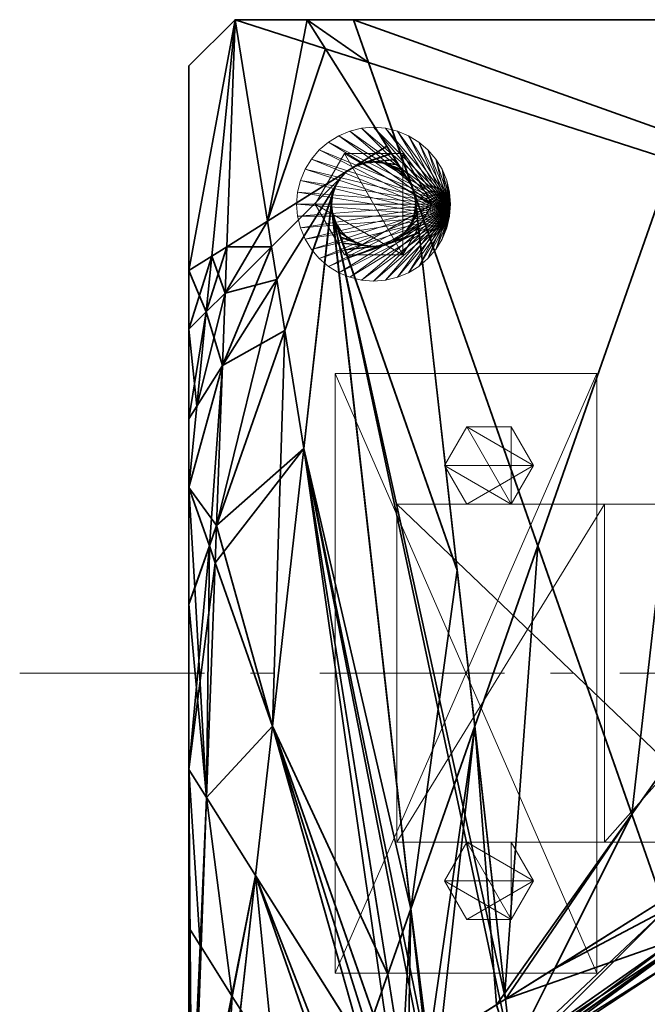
# Model space of a CAD drawing. Header units: millimetres. Extents: x -142 to 149, y -149 to 106.
# Tile 8 of 28: x -142 to -60, y -43 to 85. Entities that reach past the tile are written whole.
import ezdxf

# ---------------------------------------------------------------- set-up
doc = ezdxf.new("R2010")
doc.units = ezdxf.units.MM
doc.linetypes.add('Center', pattern=[39, 24, -6, 3, -6])
for name, color, linetype, lineweight, true_color in [('M-BASE', 7, 'Continuous', 35, 0xbdc8d0), ('M-CENTER', 7, 'Center', 13, 0x9a8164), ('M-DETAIL', 7, 'Continuous', 13, 0x6c8298), ('M-HARDWARE', 7, 'Continuous', 18, 0xd1b579), ('M-STRUCTURE', 7, 'Continuous', 20, 0x509bab)]:
    doc.layers.add(name, color=color, linetype=linetype, lineweight=lineweight, true_color=true_color)

msp = doc.modelspace()

# ---------------------------------------------------------------- linework, layer by layer
at = {"layer": 'M-BASE'}
for points in [[(-114, 85), (-117.032, 54.239), (-120, 52.375)], [(-120, 52.375), (-120, 79), (-114, 85)], [(-120, 52.375, 12), (-117.032, 54.239, 12), (-114, 85, 12)], [(-114, 85, 12), (-120, 79, 12), (-120, 52.375, 12)], [(-114, 85, 12), (-114, 85), (-120, 79)], [(-120, 79), (-120, 79, 12), (-114, 85, 12)], [(-117.032, 54.239), (-114, 85), (-115.081, 55.466)], [(-117.032, 54.239, 12), (-115.081, 55.466, 12), (-114, 85, 12)], [(-115.081, 55.466), (-114, 85), (-109.806, 58.78)], [(-109.806, 58.78, 12), (-114, 85, 12), (-115.081, 55.466, 12)], [(-104.625, 85), (-114, 85), (-104.625, 85, 0.493)], [(-104.625, 85, 0.493), (-114, 85), (-104.625, 85, 0.902)], [(-104.625, 85, 12), (-104.625, 85, 0.902), (-114, 85)], [(-114, 85), (-114, 85, 12), (-104.625, 85, 12)], [(-109.806, 58.78), (-114, 85), (-104.625, 85)], [(-102.252, 81.222, 12), (-114, 85, 12), (-109.806, 58.78, 12)], [(-102.252, 81.222, 12), (-104.625, 85, 12), (-114, 85, 12)], [(-104.625, 85), (-94.28, 68.535), (-109.806, 58.78)], [(-98.608, 85, 0.81), (-98.608, 85), (-104.625, 85)], [(-104.625, 85), (-104.625, 85, 0.493), (-98.608, 85, 0.81)], [(-98.608, 85, 1.481), (-98.608, 85, 0.81), (-104.625, 85, 0.493)], [(-104.625, 85, 0.493), (-104.625, 85, 0.902), (-98.608, 85, 1.481)], [(-98.608, 85, 12), (-98.608, 85, 1.481), (-104.625, 85, 0.902)], [(-104.625, 85, 0.902), (-104.625, 85, 12), (-98.608, 85, 12)], [(-91.045, 63.386), (-104.625, 85), (-98.608, 85)], [(-104.625, 85, 12), (-102.252, 81.222, 12), (-96.656, 79.423, 12)], [(-96.656, 79.423, 12), (-98.608, 85, 12), (-104.625, 85, 12)], [(-50.703, 85, 3.331), (-50.703, 85), (-98.608, 85)], [(-98.608, 85), (-98.608, 85, 0.81), (-50.703, 85, 3.331)], [(-50.703, 85, 6.09), (-50.703, 85, 3.331), (-98.608, 85, 0.81)], [(-98.608, 85, 0.81), (-98.608, 85, 1.481), (-50.703, 85, 6.09)], [(-50.703, 85, 6.09), (-98.608, 85, 1.481), (-98.608, 85, 12)], [(-98.608, 85, 12), (-50.703, 85, 12), (-50.703, 85, 6.09)], [(-74.655, 16.548), (-98.608, 85), (-50.703, 85)], [(-98.608, 85, 12), (-96.656, 79.423, 12), (42.294, 34.745, 12)], [(42.294, 34.745, 12), (10.717, 85, 12), (-98.608, 85, 12)], [(-62.449, -18.337), (-74.655, 16.548), (-50.703, 85)], [(-50.703, 85), (10.717, 85), (-62.449, -18.337)], [(-58.499, -29.623), (-62.449, -18.337), (10.717, 85)], [(-109.806, 58.78, 12), (-94.28, 68.535, 12), (-102.252, 81.222, 12)], [(-91.045, 63.386, 12), (-96.656, 79.423, 12), (-102.252, 81.222, 12)], [(42.294, 34.745, 12), (-96.656, 79.423, 12), (-58.499, -29.623, 12)], [(-120, 58.204, 10.421), (-120, 79, 12), (-120, 58.204, 7.451)], [(-120, 58.204, 7.451), (-120, 79, 12), (-120, 58.204, 2.627)], [(-120, 58.204, 2.627), (-120, 79, 12), (-120, 79)], [(-120, 79), (-120, 58.204), (-120, 58.204, 2.627)], [(-120, 58.204, 12), (-120, 79, 12), (-120, 58.204, 10.421)], [(-98.386, 65.955), (-94.28, 68.535), (-93.691, 67.598)], [(-93.691, 67.598, 12), (-94.28, 68.535, 12), (-98.386, 65.955, 12)], [(-97.224, 66.362), (-93.691, 67.598), (-93.199, 66.816)], [(-93.199, 66.816, 12), (-93.691, 67.598, 12), (-97.224, 66.362, 12)], [(-96, 66.5), (-93.199, 66.816), (-92.773, 66.136)], [(-92.773, 66.136, 12), (-93.199, 66.816, 12), (-96, 66.5, 12)], [(-99.429, 65.3), (-99.299, 65.382), (-98.517, 65.873, 12)], [(-98.517, 65.873, 12), (-99.429, 65.3, 12), (-99.429, 65.3)], [(-98.386, 65.955, 12), (-98.517, 65.873, 12), (-99.299, 65.382)], [(-99.299, 65.382), (-98.386, 65.955), (-98.386, 65.955, 12)], [(-98.386, 65.955), (-98.241, 66.006), (-97.369, 66.311, 12)], [(-97.369, 66.311, 12), (-98.386, 65.955, 12), (-98.386, 65.955)], [(-97.224, 66.362, 12), (-97.369, 66.311, 12), (-98.241, 66.006)], [(-98.241, 66.006), (-97.224, 66.362), (-97.224, 66.362, 12)], [(-97.224, 66.362), (-97.071, 66.379), (-96.153, 66.483, 12)], [(-96.153, 66.483, 12), (-97.224, 66.362, 12), (-97.224, 66.362)], [(-96, 66.5, 12), (-96.153, 66.483, 12), (-97.071, 66.379)], [(-97.071, 66.379), (-96, 66.5), (-96, 66.5, 12)], [(-96, 66.5), (-95.847, 66.483), (-94.929, 66.379, 12)], [(-94.929, 66.379, 12), (-96, 66.5, 12), (-96, 66.5)], [(-94.776, 66.362, 12), (-94.929, 66.379, 12), (-95.847, 66.483)], [(-95.847, 66.483), (-94.776, 66.362), (-94.776, 66.362, 12)], [(-94.776, 66.362), (-92.773, 66.136), (-92.39, 65.527)], [(-92.39, 65.527, 12), (-92.773, 66.136, 12), (-94.776, 66.362, 12)], [(-94.776, 66.362), (-94.631, 66.311), (-93.759, 66.006, 12)], [(-93.759, 66.006, 12), (-94.776, 66.362, 12), (-94.776, 66.362)], [(-93.614, 65.955, 12), (-93.759, 66.006, 12), (-94.631, 66.311)], [(-94.631, 66.311), (-93.614, 65.955), (-93.614, 65.955, 12)], [(-93.614, 65.955), (-92.39, 65.527), (-92.036, 64.964)], [(-92.036, 64.964, 12), (-92.39, 65.527, 12), (-93.614, 65.955, 12)], [(-93.614, 65.955), (-93.483, 65.873), (-92.701, 65.382, 12)], [(-92.701, 65.382, 12), (-93.614, 65.955, 12), (-93.614, 65.955)], [(-92.571, 65.3, 12), (-92.701, 65.382, 12), (-93.483, 65.873)], [(-93.483, 65.873), (-92.571, 65.3), (-92.571, 65.3, 12)], [(-99.429, 65.3), (-109.275, 55.455), (-109.806, 58.78)], [(-99.429, 65.3, 12), (-109.806, 58.78, 12), (-109.275, 55.455, 12)], [(-100.3, 64.429), (-108.598, 51.223), (-109.275, 55.455)], [(-100.3, 64.429, 12), (-109.275, 55.455, 12), (-108.598, 51.223, 12)], [(-100.955, 63.386), (-100.873, 63.517), (-100.382, 64.299, 12)], [(-100.382, 64.299, 12), (-100.955, 63.386, 12), (-100.955, 63.386)], [(-100.3, 64.429, 12), (-100.382, 64.299, 12), (-100.873, 63.517)], [(-100.873, 63.517), (-100.3, 64.429), (-100.3, 64.429, 12)], [(-100.3, 64.429), (-100.191, 64.538), (-99.538, 65.191, 12)], [(-99.538, 65.191, 12), (-100.3, 64.429, 12), (-100.3, 64.429)], [(-99.429, 65.3, 12), (-99.538, 65.191, 12), (-100.191, 64.538)], [(-100.191, 64.538), (-99.429, 65.3), (-99.429, 65.3, 12)], [(-92.571, 65.3), (-92.036, 64.964), (-91.7, 64.429)], [(-91.7, 64.429, 12), (-92.036, 64.964, 12), (-92.571, 65.3, 12)], [(-92.571, 65.3), (-92.462, 65.191), (-91.809, 64.538, 12)], [(-91.809, 64.538, 12), (-92.571, 65.3, 12), (-92.571, 65.3)], [(-91.7, 64.429, 12), (-91.809, 64.538, 12), (-92.462, 65.191)], [(-92.462, 65.191), (-91.7, 64.429), (-91.7, 64.429, 12)], [(-91.7, 64.429), (-91.618, 64.299), (-91.127, 63.517, 12)], [(-91.127, 63.517, 12), (-91.7, 64.429, 12), (-91.7, 64.429)], [(-91.045, 63.386, 12), (-91.127, 63.517, 12), (-91.618, 64.299)], [(-91.618, 64.299), (-91.045, 63.386), (-91.045, 63.386, 12)], [(-100.955, 63.386), (-107.535, 44.581), (-108.598, 51.223)], [(-100.955, 63.386, 12), (-108.598, 51.223, 12), (-107.535, 44.581, 12)], [(-101.362, 62.224), (-101.311, 62.369), (-101.006, 63.241, 12)], [(-101.006, 63.241, 12), (-101.362, 62.224, 12), (-101.362, 62.224)], [(-100.955, 63.386, 12), (-101.006, 63.241, 12), (-101.311, 62.369)], [(-101.311, 62.369), (-100.955, 63.386), (-100.955, 63.386, 12)], [(-91.045, 63.386), (-90.994, 63.241), (-90.689, 62.369, 12)], [(-90.689, 62.369, 12), (-91.045, 63.386, 12), (-91.045, 63.386)], [(-90.638, 62.224, 12), (-90.689, 62.369, 12), (-90.994, 63.241)], [(-90.994, 63.241), (-90.638, 62.224), (-90.638, 62.224, 12)], [(-101.362, 62.224), (-105.08, 29.228), (-107.535, 44.581)], [(-101.362, 62.224, 12), (-107.535, 44.581, 12), (-105.08, 29.228, 12)], [(-101.5, 61), (-101.483, 61.153), (-101.379, 62.071, 12)], [(-101.379, 62.071, 12), (-101.5, 61, 12), (-101.5, 61)], [(-101.362, 62.224, 12), (-101.379, 62.071, 12), (-101.483, 61.153)], [(-101.483, 61.153), (-101.362, 62.224), (-101.362, 62.224, 12)], [(-90.638, 62.224), (-74.655, 16.548), (-82.852, -6.877)], [(-58.499, -29.623, 12), (-90.638, 62.224, 12), (-78.849, -42.41, 12)], [(-90.638, 62.224), (-90.621, 62.071), (-90.517, 61.153, 12)], [(-90.517, 61.153, 12), (-90.638, 62.224, 12), (-90.638, 62.224)], [(-90.5, 61, 12), (-90.517, 61.153, 12), (-90.621, 62.071)], [(-90.621, 62.071), (-90.5, 61), (-90.5, 61, 12)], [(-105.08, 29.228), (-101.5, 61), (-91.173, -30.657)], [(-89.121, -48.865, 12), (-101.5, 61, 12), (-105.08, 29.228, 12)], [(-101.5, 61, 12), (-101.483, 60.847, 12), (-101.379, 59.929)], [(-101.379, 59.929), (-101.5, 61), (-101.5, 61, 12)], [(-101.362, 59.776), (-101.379, 59.929), (-101.483, 60.847, 12)], [(-101.483, 60.847, 12), (-101.362, 59.776, 12), (-101.362, 59.776)], [(-91.045, 58.614), (-90.429, 60.372), (-90.355, 59.712)], [(-91.045, 58.614, 12), (-90.355, 59.712, 12), (-90.429, 60.372, 12)], [(-90.638, 59.776), (-90.5, 61), (-90.429, 60.372)], [(-90.638, 59.776, 12), (-90.429, 60.372, 12), (-90.5, 61, 12)], [(-90.638, 59.776, 12), (-90.621, 59.929, 12), (-90.517, 60.847)], [(-90.517, 60.847), (-90.638, 59.776), (-90.638, 59.776, 12)], [(-90.5, 61), (-90.517, 60.847), (-90.621, 59.929, 12)], [(-90.621, 59.929, 12), (-90.5, 61, 12), (-90.5, 61)], [(-91.173, -30.657), (-101.362, 59.776), (-85.138, 13.41)], [(-101.362, 59.776, 12), (-79.485, -42.81, 12), (-78.849, -42.41, 12)], [(-78.849, -42.41, 12), (-85.138, 13.41, 12), (-101.362, 59.776, 12)], [(-79.485, -42.81, 12), (-101.362, 59.776, 12), (-89.121, -48.865, 12)], [(-101.362, 59.776, 12), (-101.311, 59.631, 12), (-101.006, 58.759)], [(-101.006, 58.759), (-101.362, 59.776), (-101.362, 59.776, 12)], [(-100.955, 58.614), (-101.006, 58.759), (-101.311, 59.631, 12)], [(-101.311, 59.631, 12), (-100.955, 58.614, 12), (-100.955, 58.614)], [(-92.571, 56.7), (-90.274, 58.996), (-90.184, 58.199)], [(-92.571, 56.7, 12), (-90.184, 58.199, 12), (-90.274, 58.996, 12)], [(-91.7, 57.571), (-90.355, 59.712), (-90.274, 58.996)], [(-91.7, 57.571, 12), (-90.274, 58.996, 12), (-90.355, 59.712, 12)], [(-91.045, 58.614, 12), (-90.994, 58.759, 12), (-90.689, 59.631)], [(-90.689, 59.631), (-91.045, 58.614), (-91.045, 58.614, 12)], [(-90.638, 59.776), (-90.689, 59.631), (-90.994, 58.759, 12)], [(-90.994, 58.759, 12), (-90.638, 59.776, 12), (-90.638, 59.776)], [(-120, 58.204, 7.451), (-120, 52.375, 6.176), (-120, 52.375, 9.978)], [(-120, 52.375, 9.978), (-120, 58.204, 10.421), (-120, 58.204, 7.451)], [(-120, 58.204, 2.627), (-120, 52.375), (-120, 52.375, 6.176)], [(-120, 52.375, 6.176), (-120, 58.204, 7.451), (-120, 58.204, 2.627)], [(-120, 58.204), (-120, 52.375), (-120, 58.204, 2.627)], [(-120, 58.204, 10.421), (-120, 52.375, 9.978), (-120, 52.375, 12)], [(-120, 52.375, 12), (-120, 58.204, 12), (-120, 58.204, 10.421)], [(-115.301, 49.428, 12), (-109.275, 55.455, 12), (-109.806, 58.78, 12)], [(-109.806, 58.78, 12), (-115.081, 55.466, 12), (-115.301, 49.428, 12)], [(-115.081, 55.466), (-109.806, 58.78), (-109.275, 55.455)], [(-100.3, 57.571), (-100.747, 58.017), (-100.955, 58.614)], [(-100.955, 58.614, 12), (-100.747, 58.017, 12), (-100.3, 57.571, 12)], [(-100.955, 58.614, 12), (-100.873, 58.483, 12), (-100.382, 57.701)], [(-100.382, 57.701), (-100.955, 58.614), (-100.955, 58.614, 12)], [(-100.3, 57.571), (-100.382, 57.701), (-100.873, 58.483, 12)], [(-100.873, 58.483, 12), (-100.3, 57.571, 12), (-100.3, 57.571)], [(-99.429, 56.7), (-100.527, 57.39), (-100.747, 58.017)], [(-100.747, 58.017, 12), (-100.527, 57.39, 12), (-99.429, 56.7, 12)], [(-93.614, 56.045), (-90.184, 58.199), (-90.081, 57.281)], [(-93.614, 56.045, 12), (-90.081, 57.281, 12), (-90.184, 58.199, 12)], [(-91.7, 57.571, 12), (-91.618, 57.701, 12), (-91.127, 58.483)], [(-91.127, 58.483), (-91.7, 57.571), (-91.7, 57.571, 12)], [(-91.045, 58.614), (-91.127, 58.483), (-91.618, 57.701, 12)], [(-91.618, 57.701, 12), (-91.045, 58.614, 12), (-91.045, 58.614)], [(-98.386, 56.045), (-100.289, 56.711), (-100.527, 57.39)], [(-100.527, 57.39, 12), (-100.289, 56.711, 12), (-98.386, 56.045, 12)], [(-100.3, 57.571, 12), (-100.191, 57.462, 12), (-99.538, 56.809)], [(-99.538, 56.809), (-100.3, 57.571), (-100.3, 57.571, 12)], [(-97.224, 55.638), (-100.024, 55.953), (-100.289, 56.711)], [(-100.289, 56.711, 12), (-100.024, 55.953, 12), (-97.224, 55.638, 12)], [(-99.429, 56.7), (-99.538, 56.809), (-100.191, 57.462, 12)], [(-100.191, 57.462, 12), (-99.429, 56.7, 12), (-99.429, 56.7)], [(-99.429, 56.7, 12), (-99.299, 56.618, 12), (-98.517, 56.127)], [(-98.517, 56.127), (-99.429, 56.7), (-99.429, 56.7, 12)], [(-99.354, 54.036), (-90.081, 57.281), (-85.138, 13.41)], [(-99.354, 54.036, 12), (-85.138, 13.41, 12), (-90.081, 57.281, 12)], [(-98.386, 56.045), (-98.517, 56.127), (-99.299, 56.618, 12)], [(-99.299, 56.618, 12), (-98.386, 56.045, 12), (-98.386, 56.045)], [(-93.614, 56.045, 12), (-93.483, 56.127, 12), (-92.701, 56.618)], [(-92.701, 56.618), (-93.614, 56.045), (-93.614, 56.045, 12)], [(-92.571, 56.7), (-92.701, 56.618), (-93.483, 56.127, 12)], [(-93.483, 56.127, 12), (-92.571, 56.7, 12), (-92.571, 56.7)], [(-92.571, 56.7, 12), (-92.462, 56.809, 12), (-91.809, 57.462)], [(-91.809, 57.462), (-92.571, 56.7), (-92.571, 56.7, 12)], [(-91.7, 57.571), (-91.809, 57.462), (-92.462, 56.809, 12)], [(-92.462, 56.809, 12), (-91.7, 57.571, 12), (-91.7, 57.571)], [(-115.081, 55.466, 12), (-117.032, 54.239, 12), (-117.748, 46.981, 12)], [(-117.748, 46.981, 12), (-115.301, 49.428, 12), (-115.081, 55.466, 12)], [(-117.032, 54.239), (-115.081, 55.466), (-115.301, 49.428)], [(-115.646, 40.006, 12), (-108.598, 51.223, 12), (-109.275, 55.455, 12)], [(-109.275, 55.455, 12), (-115.301, 49.428, 12), (-115.646, 40.006, 12)], [(-109.275, 55.455), (-115.301, 49.428), (-115.081, 55.466)], [(-115.301, 49.428), (-109.275, 55.455), (-108.598, 51.223)], [(-96, 55.5), (-99.719, 55.081), (-100.024, 55.953)], [(-100.024, 55.953, 12), (-99.719, 55.081, 12), (-96, 55.5, 12)], [(-94.776, 55.638), (-99.354, 54.036), (-99.719, 55.081)], [(-99.719, 55.081, 12), (-99.354, 54.036, 12), (-94.776, 55.638, 12)], [(-98.386, 56.045, 12), (-98.241, 55.994, 12), (-97.369, 55.689)], [(-97.369, 55.689), (-98.386, 56.045), (-98.386, 56.045, 12)], [(-97.224, 55.638), (-97.369, 55.689), (-98.241, 55.994, 12)], [(-98.241, 55.994, 12), (-97.224, 55.638, 12), (-97.224, 55.638)], [(-97.224, 55.638, 12), (-97.071, 55.621, 12), (-96.153, 55.517)], [(-96.153, 55.517), (-97.224, 55.638), (-97.224, 55.638, 12)], [(-96, 55.5), (-96.153, 55.517), (-97.071, 55.621, 12)], [(-97.071, 55.621, 12), (-96, 55.5, 12), (-96, 55.5)], [(-96, 55.5, 12), (-95.847, 55.517, 12), (-94.929, 55.621)], [(-94.929, 55.621), (-96, 55.5), (-96, 55.5, 12)], [(-94.776, 55.638), (-94.929, 55.621), (-95.847, 55.517, 12)], [(-95.847, 55.517, 12), (-94.776, 55.638, 12), (-94.776, 55.638)], [(-94.776, 55.638, 12), (-94.631, 55.689, 12), (-93.759, 55.994)], [(-93.759, 55.994), (-94.776, 55.638), (-94.776, 55.638, 12)], [(-93.614, 56.045), (-93.759, 55.994), (-94.631, 55.689, 12)], [(-94.631, 55.689, 12), (-93.614, 56.045, 12), (-93.614, 56.045)], [(-120, 52.375), (-117.032, 54.239), (-117.748, 46.981)], [(-120, 44.729, 12), (-117.748, 46.981, 12), (-117.032, 54.239, 12)], [(-117.032, 54.239, 12), (-120, 52.375, 12), (-120, 44.729, 12)], [(-115.301, 49.428), (-117.748, 46.981), (-117.032, 54.239)], [(-117.748, 46.981), (-120, 44.729), (-120, 52.375)], [(-120, 52.375, 9.978), (-120, 52.375, 6.176), (-120, 44.729, 4.504)], [(-120, 44.729, 4.504), (-120, 44.729, 9.397), (-120, 52.375, 9.978)], [(-120, 44.729), (-120, 44.729, 4.504), (-120, 52.375, 6.176)], [(-120, 52.375, 6.176), (-120, 52.375), (-120, 44.729)], [(-120, 52.375, 12), (-120, 52.375, 9.978), (-120, 44.729, 9.397)], [(-120, 44.729, 9.397), (-120, 44.729, 12), (-120, 52.375, 12)], [(-116.406, 19.23, 12), (-107.535, 44.581, 12), (-108.598, 51.223, 12)], [(-108.598, 51.223, 12), (-115.646, 40.006, 12), (-116.406, 19.23, 12)], [(-108.598, 51.223), (-115.646, 40.006), (-115.301, 49.428)], [(-115.646, 40.006), (-108.598, 51.223), (-107.535, 44.581)], [(-115.301, 49.428, 12), (-117.748, 46.981, 12), (-118.955, 34.741, 12)], [(-118.955, 34.741, 12), (-115.646, 40.006, 12), (-115.301, 49.428, 12)], [(-117.748, 46.981), (-115.301, 49.428), (-115.646, 40.006)], [(-120, 44.729), (-117.748, 46.981), (-118.955, 34.741)], [(-120, 33.077, 12), (-118.955, 34.741, 12), (-117.748, 46.981, 12)], [(-117.748, 46.981, 12), (-120, 44.729, 12), (-120, 33.077, 12)], [(-115.646, 40.006), (-118.955, 34.741), (-117.748, 46.981)], [(-118.955, 34.741), (-120, 33.077), (-120, 44.729)], [(-120, 44.729, 9.397), (-120, 44.729, 4.504), (-120, 33.077, 1.956)], [(-120, 33.077, 1.956), (-120, 33.077, 8.512), (-120, 44.729, 9.397)], [(-120, 33.077), (-120, 33.077, 1.956), (-120, 44.729, 4.504)], [(-120, 44.729, 4.504), (-120, 44.729), (-120, 33.077)], [(-120, 44.729, 12), (-120, 44.729, 9.397), (-120, 33.077, 8.512)], [(-120, 33.077, 8.512), (-120, 33.077, 12), (-120, 44.729, 12)], [(-107.535, 44.581), (-116.406, 19.23), (-115.646, 40.006)], [(-116.406, 19.23), (-107.535, 44.581), (-105.08, 29.228)], [(-109.148, -6.877, 12), (-107.535, 44.581, 12), (-116.406, 19.23, 12)], [(-109.148, -6.877, 12), (-105.08, 29.228, 12), (-107.535, 44.581, 12)], [(-120, 24.136), (-118.955, 34.741), (-115.646, 40.006)], [(-120, 24.136), (-115.646, 40.006), (-116.406, 19.23)], [(-115.646, 40.006, 12), (-118.955, 34.741, 12), (-120, 24.136, 12)], [(-115.646, 40.006, 12), (-120, 24.136, 12), (-117.345, 16.548, 12)], [(-117.345, 16.548, 12), (-116.406, 19.23, 12), (-115.646, 40.006, 12)], [(-118.955, 34.741), (-120, 24.136), (-120, 33.077)], [(-118.955, 34.741, 12), (-120, 33.077, 12), (-120, 24.136, 12)], [(-120, 33.077, 8.512), (-120, 33.077, 1.956), (-120, 24.136)], [(-120, 24.136), (-120, 24.136, 7.833), (-120, 33.077, 8.512)], [(-120, 33.077, 1.956), (-120, 33.077), (-120, 24.136)], [(-120, 33.077, 12), (-120, 33.077, 8.512), (-120, 24.136, 7.833)], [(-120, 24.136, 7.833), (-120, 24.136, 12), (-120, 33.077, 12)], [(-105.08, 29.228), (-109.148, -6.877), (-116.584, 14.373)], [(-105.08, 29.228), (-116.584, 14.373), (-116.406, 19.23)], [(-109.148, -6.877), (-105.08, 29.228), (-94.144, -39.148)], [(-105.08, 29.228, 12), (-109.148, -6.877, 12), (-93.494, -51.612, 12)], [(-91.173, -30.657), (-94.144, -39.148), (-105.08, 29.228)], [(-93.494, -51.612, 12), (-92.273, -50.845, 12), (-105.08, 29.228, 12)], [(-105.08, 29.228, 12), (-89.705, -49.231, 12), (-89.121, -48.865, 12)], [(-89.705, -49.231, 12), (-105.08, 29.228, 12), (-92.273, -50.845, 12)], [(-116.406, 19.23), (-117.345, 16.548), (-120, 24.136)], [(-119.256, 11.085), (-120, 24.136), (-117.345, 16.548)], [(-119.256, 11.085), (-120, 8.96), (-120, 24.136)], [(-120, 8.96, 4.591), (-120, 8.96, 6.68), (-120, 24.136, 7.833)], [(-120, 8.96), (-120, 8.96, 4.591), (-120, 24.136, 7.833)], [(-120, 24.136, 7.833), (-120, 24.136), (-120, 8.96)], [(-120, 8.96, 6.68), (-120, 8.96, 9.123), (-120, 24.136, 12)], [(-120, 24.136, 12), (-120, 24.136, 7.833), (-120, 8.96, 6.68)], [(-120, 8.96, 9.123), (-120, 8.96, 12), (-120, 24.136, 12)], [(-117.345, 16.548, 12), (-120, 24.136, 12), (-120, 8.96, 12)], [(-116.406, 19.23), (-116.584, 14.373), (-117.345, 16.548)], [(-117.345, 16.548, 12), (-116.584, 14.373, 12), (-116.406, 19.23, 12)], [(-116.406, 19.23, 12), (-116.584, 14.373, 12), (-109.148, -6.877, 12)], [(-120, -12.531, 12), (-116.584, 14.373, 12), (-117.345, 16.548, 12)], [(-117.345, 16.548, 12), (-120, 8.96, 12), (-120, -12.531, 12)], [(-117.702, -16.189), (-119.256, 11.085), (-117.345, 16.548)], [(-117.345, 16.548), (-116.584, 14.373), (-117.702, -16.189)], [(-78.937, -41.625), (-82.852, -6.877), (-74.655, 16.548)], [(-74.655, 16.548), (-62.449, -18.337), (-78.937, -41.625)], [(-120, -12.531, 12), (-117.702, -16.189, 12), (-116.584, 14.373, 12)], [(-117.702, -16.189), (-116.584, 14.373), (-109.148, -6.877)], [(-109.148, -6.877, 12), (-116.584, 14.373, 12), (-117.702, -16.189, 12)], [(-85.138, 13.41), (-82.852, -6.877), (-91.173, -30.657)], [(-120, 8.96), (-119.256, 11.085), (-117.702, -16.189)], [(-117.702, -16.189), (-120, -12.531), (-120, 8.96)], [(-120, 8.96, 6.68), (-120, 8.96, 4.591), (-120, -12.531)], [(-120, -12.531), (-120, -12.531, 5.048), (-120, 8.96, 6.68)], [(-120, 8.96, 4.591), (-120, 8.96), (-120, -12.531)], [(-120, 8.96, 9.123), (-120, 8.96, 6.68), (-120, -12.531, 5.048)], [(-120, 8.96, 12), (-120, 8.96, 9.123), (-120, -12.531, 5.048)], [(-120, -12.531, 5.048), (-120, -12.531, 12), (-120, 8.96, 12)], [(-109.148, -6.877), (-111.338, -26.317), (-117.702, -16.189)], [(-117.702, -16.189, 12), (-111.338, -26.317, 12), (-109.148, -6.877, 12)], [(-97.41, -48.483), (-111.338, -26.317), (-109.148, -6.877)], [(-109.148, -6.877, 12), (-111.338, -26.317, 12), (-94.892, -52.491, 12)], [(-94.144, -39.148), (-96, -44.452), (-109.148, -6.877)], [(-109.148, -6.877), (-96, -44.452), (-97.41, -48.483)], [(-94.892, -52.491, 12), (-93.494, -51.612, 12), (-109.148, -6.877, 12)], [(-88.882, -48.714), (-91.173, -30.657), (-82.852, -6.877)], [(-82.852, -6.877), (-87.376, -47.768), (-88.882, -48.714)], [(-80.009, -43.139), (-87.376, -47.768), (-82.852, -6.877)], [(-82.852, -6.877), (-78.937, -41.625), (-80.009, -43.139)], [(-119.598, -68.014), (-119.657, -68.052), (-120, -12.531)], [(-120, -12.531), (-117.702, -16.189), (-119.598, -68.014)], [(-119.657, -68.052), (-120, -68.267), (-120, -12.531)], [(-120, -33.077, 3.488), (-120, -12.531, 5.048), (-120, -33.077, 3.232)], [(-120, -33.077, 3.232), (-120, -12.531, 5.048), (-120, -12.531)], [(-120, -12.531), (-120, -33.077), (-120, -33.077, 3.232)], [(-120, -33.077, 7.938), (-120, -12.531, 12), (-120, -12.531, 5.048)], [(-120, -12.531, 5.048), (-120, -33.077, 3.488), (-120, -33.077, 7.938)], [(-120, -33.077, 12), (-120, -12.531, 12), (-120, -33.077, 7.938)], [(-118.529, -35.418, 12), (-117.702, -16.189, 12), (-120, -12.531, 12)], [(-120, -12.531, 12), (-120, -33.077, 12), (-118.529, -35.418, 12)], [(-119.598, -68.014), (-117.702, -16.189), (-111.338, -26.317)], [(-118.412, -35.604, 12), (-117.702, -16.189, 12), (-118.529, -35.418, 12)], [(-117.702, -16.189, 12), (-118.412, -35.604, 12), (-114.37, -42.037, 12)], [(-114.37, -42.037, 12), (-111.338, -26.317, 12), (-117.702, -16.189, 12)], [(-78.849, -42.41), (-78.937, -41.625), (-62.449, -18.337)], [(-62.449, -18.337), (-72.452, -38.391), (-78.849, -42.41)], [(-72.452, -38.391), (-62.449, -18.337), (-58.499, -29.623)], [(-111.338, -26.317), (-119.351, -67.859), (-119.598, -68.014)], [(-119.351, -67.859), (-111.338, -26.317), (-115.765, -65.606)], [(-100.915, -56.275), (-115.765, -65.606), (-111.338, -26.317)], [(-113.301, -43.738, 12), (-111.338, -26.317, 12), (-114.37, -42.037, 12)], [(-111.338, -26.317, 12), (-113.301, -43.738, 12), (-108.938, -50.683, 12)], [(-99.918, -55.649), (-100.915, -56.275), (-111.338, -26.317)], [(-111.338, -26.317), (-97.41, -48.483), (-99.918, -55.649)], [(-108.938, -50.683, 12), (-94.892, -52.491, 12), (-111.338, -26.317, 12)], [(-92.273, -50.845), (-94.144, -39.148), (-91.173, -30.657)], [(-91.173, -30.657), (-91.525, -50.375), (-92.273, -50.845)], [(-91.525, -50.375), (-91.173, -30.657), (-89.121, -48.865)], [(-88.882, -48.714), (-89.121, -48.865), (-91.173, -30.657)], [(-56.736, -34.661, 12), (-58.499, -29.623, 12), (-78.849, -42.41, 12)], [(-72.452, -38.391), (-58.499, -29.623), (-58.083, -30.812)], [(-58.083, -30.812), (-78.039, -49.592), (-72.452, -38.391)], [(-58.083, -30.812), (-74.105, -46.834), (-78.039, -49.592)], [(-58.083, -30.812), (-56.736, -34.661), (-74.105, -46.834)], [(-118.529, -35.418, 12), (-120, -33.077, 12), (-120, -68.267, 12)], [(-120, -33.077, 3.232), (-120, -68.267, 0.12), (-120, -68.267, 0.815)], [(-120, -68.267, 0.815), (-120, -33.077, 3.488), (-120, -33.077, 3.232)], [(-120, -33.077, 3.232), (-120, -33.077), (-120, -68.267)], [(-120, -68.267), (-120, -68.267, 0.12), (-120, -33.077, 3.232)], [(-120, -33.077, 7.938), (-120, -33.077, 3.488), (-120, -68.267, 0.815)], [(-120, -68.267, 0.815), (-120, -68.267, 0.981), (-120, -33.077, 7.938)], [(-120, -33.077, 7.938), (-120, -68.267, 0.981), (-120, -68.267, 12)], [(-120, -68.267, 12), (-120, -33.077, 12), (-120, -33.077, 7.938)], [(-120, -68.267, 12), (-119.94, -68.229, 12), (-118.529, -35.418, 12)], [(-118.529, -35.418, 12), (-119.94, -68.229, 12), (-119.598, -68.014, 12)], [(-119.598, -68.014, 12), (-118.412, -35.604, 12), (-118.529, -35.418, 12)], [(-114.37, -42.037, 12), (-118.412, -35.604, 12), (-119.598, -68.014, 12)], [(-78.849, -42.41, 12), (-78.039, -49.592, 12), (-56.736, -34.661, 12)], [(-56.476, -35.405, 12), (-56.736, -34.661, 12), (-78.039, -49.592, 12)], [(-78.039, -49.592, 12), (-77.922, -50.637, 12), (-56.476, -35.405, 12)], [(-56.444, -35.495, 12), (-56.476, -35.405, 12), (-77.922, -50.637, 12)], [(-77.922, -50.637, 12), (-77.917, -50.676, 12), (-56.444, -35.495, 12)], [(-77.873, -50.602), (-56.444, -35.495), (-77.917, -50.676)], [(-77.852, -51.253), (-77.917, -50.676), (-56.444, -35.495)], [(-55.971, -36.848, 12), (-56.444, -35.495, 12), (-77.917, -50.676, 12)], [(-77.873, -50.602), (-74.105, -46.834), (-56.736, -34.661)], [(-56.736, -34.661), (-56.476, -35.405), (-77.873, -50.602)], [(-77.873, -50.602), (-56.476, -35.405), (-56.444, -35.495)], [(-56.444, -35.495), (-55.971, -36.848), (-77.852, -51.253)], [(-77.917, -50.676, 12), (-77.852, -51.253, 12), (-55.971, -36.848, 12)], [(-64.908, -62.997), (-77.852, -51.253), (-55.971, -36.848)], [(-50.938, -51.232, 12), (-55.971, -36.848, 12), (-77.852, -51.253, 12)], [(-55.971, -36.848), (-50.938, -51.232), (-64.908, -62.997)], [(-72.452, -38.391), (-78.039, -49.592), (-78.849, -42.41)], [(-96, -44.452), (-94.144, -39.148), (-92.273, -50.845)], [(-119.598, -68.014, 12), (-119.351, -67.859, 12), (-114.37, -42.037, 12)], [(-114.37, -42.037, 12), (-119.351, -67.859, 12), (-115.765, -65.606, 12)], [(-115.765, -65.606, 12), (-113.301, -43.738, 12), (-114.37, -42.037, 12)], [(-80.009, -43.139), (-78.937, -41.625), (-78.849, -42.41)], [(-78.039, -49.592, 12), (-79.485, -42.81, 12), (-89.121, -48.865, 12)], [(-80.009, -43.139), (-78.849, -42.41), (-78.039, -49.592)], [(-79.485, -42.81, 12), (-78.039, -49.592, 12), (-78.849, -42.41, 12)]]:
    msp.add_3dface(points, dxfattribs=at)
at = {"layer": 'M-CENTER'}
msp.add_line((-142, 0, -0.1), (142, 0, -0.1), dxfattribs=at)
at = {"layer": 'M-DETAIL'}
msp.add_line((-99.5, 61, 20.6), (-92.5, 61, 20.6), dxfattribs=at)
for points in [[(-86, 61, 12), (-100.54, 69.91, 12), (-99.09, 70.511, 12)], [(-86.123, 59.436, 14), (-99.09, 70.511, 14), (-100.54, 69.91, 14)], [(-99.09, 70.511, 14), (-99.09, 70.511, 12), (-100.54, 69.91, 12)], [(-100.54, 69.91, 12), (-100.54, 69.91, 14), (-99.09, 70.511, 14)], [(-86, 61, 12), (-99.09, 70.511, 12), (-97.564, 70.877, 12)], [(-86.123, 59.436, 14), (-97.564, 70.877, 14), (-99.09, 70.511, 14)], [(-97.564, 70.877, 14), (-97.564, 70.877, 12), (-99.09, 70.511, 12)], [(-99.09, 70.511, 12), (-99.09, 70.511, 14), (-97.564, 70.877, 14)], [(-86, 61, 12), (-97.564, 70.877, 12), (-96, 71, 12)], [(-86.123, 59.436, 14), (-96, 71, 14), (-97.564, 70.877, 14)], [(-96, 71, 14), (-96, 71, 12), (-97.564, 70.877, 12)], [(-97.564, 70.877, 12), (-97.564, 70.877, 14), (-96, 71, 14)], [(-86, 61, 12), (-96, 71, 12), (-94.436, 70.877, 12)], [(-86.123, 59.436, 14), (-94.436, 70.877, 14), (-96, 71, 14)], [(-94.436, 70.877, 14), (-94.436, 70.877, 12), (-96, 71, 12)], [(-96, 71, 12), (-96, 71, 14), (-94.436, 70.877, 14)], [(-86, 61, 12), (-94.436, 70.877, 12), (-92.91, 70.511, 12)], [(-86.123, 59.436, 14), (-92.91, 70.511, 14), (-94.436, 70.877, 14)], [(-92.91, 70.511, 14), (-92.91, 70.511, 12), (-94.436, 70.877, 12)], [(-94.436, 70.877, 12), (-94.436, 70.877, 14), (-92.91, 70.511, 14)], [(-86, 61, 12), (-92.91, 70.511, 12), (-91.46, 69.91, 12)], [(-86.123, 59.436, 14), (-91.46, 69.91, 14), (-92.91, 70.511, 14)], [(-91.46, 69.91, 14), (-91.46, 69.91, 12), (-92.91, 70.511, 12)], [(-92.91, 70.511, 12), (-92.91, 70.511, 14), (-91.46, 69.91, 14)], [(-86, 61, 12), (-101.878, 69.09, 12), (-100.54, 69.91, 12)], [(-86.123, 59.436, 14), (-100.54, 69.91, 14), (-101.878, 69.09, 14)], [(-100.54, 69.91, 14), (-100.54, 69.91, 12), (-101.878, 69.09, 12)], [(-101.878, 69.09, 12), (-101.878, 69.09, 14), (-100.54, 69.91, 14)], [(-86, 61, 12), (-91.46, 69.91, 12), (-90.122, 69.09, 12)], [(-86.123, 59.436, 14), (-90.122, 69.09, 14), (-91.46, 69.91, 14)], [(-90.122, 69.09, 14), (-90.122, 69.09, 12), (-91.46, 69.91, 12)], [(-91.46, 69.91, 12), (-91.46, 69.91, 14), (-90.122, 69.09, 14)], [(-86, 61, 12), (-104.09, 66.878, 12), (-103.071, 68.071, 12)], [(-86.123, 59.436, 14), (-103.071, 68.071, 14), (-104.09, 66.878, 14)], [(-103.071, 68.071, 14), (-103.071, 68.071, 12), (-104.09, 66.878, 12)], [(-104.09, 66.878, 12), (-104.09, 66.878, 14), (-103.071, 68.071, 14)], [(-86, 61, 12), (-103.071, 68.071, 12), (-101.878, 69.09, 12)], [(-86.123, 59.436, 14), (-101.878, 69.09, 14), (-103.071, 68.071, 14)], [(-101.878, 69.09, 14), (-101.878, 69.09, 12), (-103.071, 68.071, 12)], [(-103.071, 68.071, 12), (-103.071, 68.071, 14), (-101.878, 69.09, 14)], [(-86, 61, 12), (-90.122, 69.09, 12), (-88.929, 68.071, 12)], [(-86.123, 59.436, 14), (-88.929, 68.071, 14), (-90.122, 69.09, 14)], [(-88.929, 68.071, 14), (-88.929, 68.071, 12), (-90.122, 69.09, 12)], [(-90.122, 69.09, 12), (-90.122, 69.09, 14), (-88.929, 68.071, 14)], [(-86, 61, 12), (-88.929, 68.071, 12), (-87.91, 66.878, 12)], [(-86.123, 59.436, 14), (-87.91, 66.878, 14), (-88.929, 68.071, 14)], [(-87.91, 66.878, 14), (-87.91, 66.878, 12), (-88.929, 68.071, 12)], [(-88.929, 68.071, 12), (-88.929, 68.071, 14), (-87.91, 66.878, 14)], [(-86, 61, 12), (-104.91, 65.54, 12), (-104.09, 66.878, 12)], [(-86.123, 59.436, 14), (-104.09, 66.878, 14), (-104.91, 65.54, 14)], [(-104.09, 66.878, 14), (-104.09, 66.878, 12), (-104.91, 65.54, 12)], [(-104.91, 65.54, 12), (-104.91, 65.54, 14), (-104.09, 66.878, 14)], [(-86, 61, 12), (-87.91, 66.878, 12), (-87.09, 65.54, 12)], [(-86.123, 59.436, 14), (-87.09, 65.54, 14), (-87.91, 66.878, 14)], [(-87.09, 65.54, 14), (-87.09, 65.54, 12), (-87.91, 66.878, 12)], [(-87.91, 66.878, 12), (-87.91, 66.878, 14), (-87.09, 65.54, 14)], [(-86, 61, 12), (-105.511, 64.09, 12), (-104.91, 65.54, 12)], [(-86.123, 59.436, 14), (-104.91, 65.54, 14), (-105.511, 64.09, 14)], [(-104.91, 65.54, 14), (-104.91, 65.54, 12), (-105.511, 64.09, 12)], [(-105.511, 64.09, 12), (-105.511, 64.09, 14), (-104.91, 65.54, 14)], [(-86, 61, 12), (-87.09, 65.54, 12), (-86.489, 64.09, 12)], [(-86.123, 59.436, 14), (-86.489, 64.09, 14), (-87.09, 65.54, 14)], [(-86.489, 64.09, 14), (-86.489, 64.09, 12), (-87.09, 65.54, 12)], [(-87.09, 65.54, 12), (-87.09, 65.54, 14), (-86.489, 64.09, 14)], [(-86, 61, 12), (-105.877, 62.564, 12), (-105.511, 64.09, 12)], [(-86.123, 59.436, 14), (-105.511, 64.09, 14), (-105.877, 62.564, 14)], [(-105.511, 64.09, 14), (-105.511, 64.09, 12), (-105.877, 62.564, 12)], [(-105.877, 62.564, 12), (-105.877, 62.564, 14), (-105.511, 64.09, 14)], [(-86.489, 64.09, 12), (-86.123, 62.564, 12), (-86, 61, 12)], [(-86.123, 59.436, 14), (-86.123, 62.564, 14), (-86.489, 64.09, 14)], [(-86.123, 62.564, 14), (-86.123, 62.564, 12), (-86.489, 64.09, 12)], [(-86.489, 64.09, 12), (-86.489, 64.09, 14), (-86.123, 62.564, 14)], [(-86, 61, 12), (-106, 61, 12), (-105.877, 62.564, 12)], [(-86.123, 59.436, 14), (-105.877, 62.564, 14), (-106, 61, 14)], [(-105.877, 62.564, 14), (-105.877, 62.564, 12), (-106, 61, 12)], [(-106, 61, 12), (-106, 61, 14), (-105.877, 62.564, 14)], [(-86.123, 59.436, 14), (-86, 61, 14), (-86.123, 62.564, 14)], [(-86, 61, 14), (-86, 61, 12), (-86.123, 62.564, 12)], [(-86.123, 62.564, 12), (-86.123, 62.564, 14), (-86, 61, 14)], [(-86, 61, 12), (-105.877, 59.436, 12), (-106, 61, 12)], [(-86.123, 59.436, 14), (-106, 61, 14), (-105.877, 59.436, 14)], [(-106, 61, 14), (-106, 61, 12), (-105.877, 59.436, 12)], [(-105.877, 59.436, 12), (-105.877, 59.436, 14), (-106, 61, 14)], [(-86, 61, 12), (-105.511, 57.91, 12), (-105.877, 59.436, 12)], [(-86, 61, 12), (-104.91, 56.46, 12), (-105.511, 57.91, 12)], [(-86, 61, 12), (-104.09, 55.122, 12), (-104.91, 56.46, 12)], [(-86, 61, 12), (-103.071, 53.929, 12), (-104.09, 55.122, 12)], [(-86, 61, 12), (-101.878, 52.91, 12), (-103.071, 53.929, 12)], [(-86, 61, 12), (-100.54, 52.09, 12), (-101.878, 52.91, 12)], [(-86, 61, 12), (-99.09, 51.489, 12), (-100.54, 52.09, 12)], [(-86, 61, 12), (-97.564, 51.123, 12), (-99.09, 51.489, 12)], [(-86, 61, 12), (-96, 51, 12), (-97.564, 51.123, 12)], [(-86, 61, 12), (-94.436, 51.123, 12), (-96, 51, 12)], [(-86, 61, 12), (-92.91, 51.489, 12), (-94.436, 51.123, 12)], [(-86, 61, 12), (-91.46, 52.09, 12), (-92.91, 51.489, 12)], [(-86, 61, 12), (-90.122, 52.91, 12), (-91.46, 52.09, 12)], [(-86, 61, 12), (-88.929, 53.929, 12), (-90.122, 52.91, 12)], [(-86, 61, 12), (-87.91, 55.122, 12), (-88.929, 53.929, 12)], [(-86, 61, 12), (-87.09, 56.46, 12), (-87.91, 55.122, 12)], [(-86, 61, 12), (-86.489, 57.91, 12), (-87.09, 56.46, 12)], [(-86, 61, 12), (-86.123, 59.436, 12), (-86.489, 57.91, 12)], [(-86.123, 59.436, 14), (-86.123, 59.436, 12), (-86, 61, 12)], [(-86, 61, 12), (-86, 61, 14), (-86.123, 59.436, 14)], [(-86.123, 59.436, 14), (-105.877, 59.436, 14), (-105.511, 57.91, 14)], [(-105.877, 59.436, 14), (-105.877, 59.436, 12), (-105.511, 57.91, 12)], [(-105.511, 57.91, 12), (-105.511, 57.91, 14), (-105.877, 59.436, 14)], [(-86.123, 59.436, 14), (-105.511, 57.91, 14), (-104.91, 56.46, 14)], [(-86.123, 59.436, 14), (-104.91, 56.46, 14), (-104.09, 55.122, 14)], [(-86.123, 59.436, 14), (-104.09, 55.122, 14), (-103.071, 53.929, 14)], [(-86.123, 59.436, 14), (-103.071, 53.929, 14), (-101.878, 52.91, 14)], [(-86.123, 59.436, 14), (-101.878, 52.91, 14), (-100.54, 52.09, 14)], [(-86.123, 59.436, 14), (-100.54, 52.09, 14), (-99.09, 51.489, 14)], [(-86.123, 59.436, 14), (-99.09, 51.489, 14), (-97.564, 51.123, 14)], [(-86.123, 59.436, 14), (-97.564, 51.123, 14), (-96, 51, 14)], [(-86.123, 59.436, 14), (-96, 51, 14), (-94.436, 51.123, 14)], [(-86.123, 59.436, 14), (-94.436, 51.123, 14), (-92.91, 51.489, 14)], [(-86.123, 59.436, 14), (-92.91, 51.489, 14), (-91.46, 52.09, 14)], [(-86.123, 59.436, 14), (-91.46, 52.09, 14), (-90.122, 52.91, 14)], [(-86.123, 59.436, 14), (-90.122, 52.91, 14), (-88.929, 53.929, 14)], [(-86.123, 59.436, 14), (-88.929, 53.929, 14), (-87.91, 55.122, 14)], [(-86.123, 59.436, 14), (-87.91, 55.122, 14), (-87.09, 56.46, 14)], [(-87.09, 56.46, 14), (-86.489, 57.91, 14), (-86.123, 59.436, 14)], [(-86.489, 57.91, 14), (-86.489, 57.91, 12), (-86.123, 59.436, 12)], [(-86.123, 59.436, 12), (-86.123, 59.436, 14), (-86.489, 57.91, 14)], [(-105.511, 57.91, 14), (-105.511, 57.91, 12), (-104.91, 56.46, 12)], [(-104.91, 56.46, 12), (-104.91, 56.46, 14), (-105.511, 57.91, 14)], [(-87.09, 56.46, 14), (-87.09, 56.46, 12), (-86.489, 57.91, 12)], [(-86.489, 57.91, 12), (-86.489, 57.91, 14), (-87.09, 56.46, 14)], [(-104.91, 56.46, 14), (-104.91, 56.46, 12), (-104.09, 55.122, 12)], [(-104.09, 55.122, 12), (-104.09, 55.122, 14), (-104.91, 56.46, 14)], [(-87.91, 55.122, 14), (-87.91, 55.122, 12), (-87.09, 56.46, 12)], [(-87.09, 56.46, 12), (-87.09, 56.46, 14), (-87.91, 55.122, 14)], [(-104.09, 55.122, 14), (-104.09, 55.122, 12), (-103.071, 53.929, 12)], [(-103.071, 53.929, 12), (-103.071, 53.929, 14), (-104.09, 55.122, 14)], [(-88.929, 53.929, 14), (-88.929, 53.929, 12), (-87.91, 55.122, 12)], [(-87.91, 55.122, 12), (-87.91, 55.122, 14), (-88.929, 53.929, 14)], [(-103.071, 53.929, 14), (-103.071, 53.929, 12), (-101.878, 52.91, 12)], [(-101.878, 52.91, 12), (-101.878, 52.91, 14), (-103.071, 53.929, 14)], [(-90.122, 52.91, 14), (-90.122, 52.91, 12), (-88.929, 53.929, 12)], [(-88.929, 53.929, 12), (-88.929, 53.929, 14), (-90.122, 52.91, 14)], [(-101.878, 52.91, 14), (-101.878, 52.91, 12), (-100.54, 52.09, 12)], [(-100.54, 52.09, 12), (-100.54, 52.09, 14), (-101.878, 52.91, 14)], [(-91.46, 52.09, 14), (-91.46, 52.09, 12), (-90.122, 52.91, 12)], [(-90.122, 52.91, 12), (-90.122, 52.91, 14), (-91.46, 52.09, 14)], [(-100.54, 52.09, 14), (-100.54, 52.09, 12), (-99.09, 51.489, 12)], [(-99.09, 51.489, 12), (-99.09, 51.489, 14), (-100.54, 52.09, 14)], [(-99.09, 51.489, 14), (-99.09, 51.489, 12), (-97.564, 51.123, 12)], [(-97.564, 51.123, 12), (-97.564, 51.123, 14), (-99.09, 51.489, 14)], [(-94.436, 51.123, 14), (-94.436, 51.123, 12), (-92.91, 51.489, 12)], [(-92.91, 51.489, 12), (-92.91, 51.489, 14), (-94.436, 51.123, 14)], [(-92.91, 51.489, 14), (-92.91, 51.489, 12), (-91.46, 52.09, 12)], [(-91.46, 52.09, 12), (-91.46, 52.09, 14), (-92.91, 51.489, 14)], [(-97.564, 51.123, 14), (-97.564, 51.123, 12), (-96, 51, 12)], [(-96, 51, 12), (-96, 51, 14), (-97.564, 51.123, 14)], [(-96, 51, 14), (-96, 51, 12), (-94.436, 51.123, 12)], [(-94.436, 51.123, 12), (-94.436, 51.123, 14), (-96, 51, 14)], [(-101, -39, 12), (-101, 39, 12), (-67, 39, 12)], [(-67, 39, 12), (-67, -39, 12), (-101, -39, 12)], [(-101, 39, 25), (-101, -39, 25), (-67, -39, 25)], [(-67, -39, 25), (-67, 39, 25), (-101, 39, 25)], [(-67, 39, 25), (-67, 39, 12), (-101, 39, 12)], [(-101, 39, 12), (-101, 39, 25), (-67, 39, 25)], [(-101, 39, 25), (-101, 39, 12), (-101, -39, 12)], [(-101, -39, 12), (-101, -39, 25), (-101, 39, 25)], [(-67, -39, 25), (-67, -39, 12), (-67, 39, 12)], [(-67, 39, 12), (-67, 39, 25), (-67, -39, 25)], [(-101, -39, 25), (-101, -39, 12), (-67, -39, 12)], [(-67, -39, 12), (-67, -39, 25), (-101, -39, 25)]]:
    msp.add_3dface(points, dxfattribs=at)
at = {"layer": 'M-HARDWARE'}
for points in [[(-88.4, 61, 14), (-103.6, 61, 14), (-99.8, 67.582, 14)], [(-92.2, 54.418, 20.5), (-99.8, 67.582, 20.5), (-103.6, 61, 20.5)], [(-99.8, 67.582, 20.5), (-99.8, 67.582, 14), (-103.6, 61, 14)], [(-103.6, 61, 14), (-103.6, 61, 20.5), (-99.8, 67.582, 20.5)], [(-99.8, 67.582, 14), (-92.2, 67.582, 14), (-88.4, 61, 14)], [(-92.2, 54.418, 20.5), (-92.2, 67.582, 20.5), (-99.8, 67.582, 20.5)], [(-92.2, 67.582, 20.5), (-92.2, 67.582, 14), (-99.8, 67.582, 14)], [(-99.8, 67.582, 14), (-99.8, 67.582, 20.5), (-92.2, 67.582, 20.5)], [(-92.2, 54.418, 20.5), (-88.4, 61, 20.5), (-92.2, 67.582, 20.5)], [(-88.4, 61, 20.5), (-88.4, 61, 14), (-92.2, 67.582, 14)], [(-92.2, 67.582, 14), (-92.2, 67.582, 20.5), (-88.4, 61, 20.5)], [(-88.4, 61, 14), (-99.8, 54.418, 14), (-103.6, 61, 14)], [(-103.6, 61, 20.5), (-99.8, 54.418, 20.5), (-92.2, 54.418, 20.5)], [(-103.6, 61, 20.5), (-103.6, 61, 14), (-99.8, 54.418, 14)], [(-99.8, 54.418, 14), (-99.8, 54.418, 20.5), (-103.6, 61, 20.5)], [(-88.4, 61, 14), (-92.2, 54.418, 14), (-99.8, 54.418, 14)], [(-92.2, 54.418, 20.5), (-92.2, 54.418, 14), (-88.4, 61, 14)], [(-88.4, 61, 14), (-88.4, 61, 20.5), (-92.2, 54.418, 20.5)], [(-99.8, 54.418, 20.5), (-99.8, 54.418, 14), (-92.2, 54.418, 14)], [(-92.2, 54.418, 14), (-92.2, 54.418, 20.5), (-99.8, 54.418, 20.5)], [(-75.2, 27, 25), (-86.8, 27, 25), (-83.9, 32.023, 25)], [(-78.1, 21.977, 29), (-83.9, 32.023, 29), (-86.8, 27, 29)], [(-83.9, 32.023, 29), (-83.9, 32.023, 25), (-86.8, 27, 25)], [(-86.8, 27, 25), (-86.8, 27, 29), (-83.9, 32.023, 29)], [(-83.9, 32.023, 25), (-78.1, 32.023, 25), (-75.2, 27, 25)], [(-78.1, 21.977, 29), (-78.1, 32.023, 29), (-83.9, 32.023, 29)], [(-78.1, 32.023, 29), (-78.1, 32.023, 25), (-83.9, 32.023, 25)], [(-83.9, 32.023, 25), (-83.9, 32.023, 29), (-78.1, 32.023, 29)], [(-78.1, 21.977, 29), (-75.2, 27, 29), (-78.1, 32.023, 29)], [(-75.2, 27, 29), (-75.2, 27, 25), (-78.1, 32.023, 25)], [(-78.1, 32.023, 25), (-78.1, 32.023, 29), (-75.2, 27, 29)], [(-75.2, 27, 25), (-83.9, 21.977, 25), (-86.8, 27, 25)], [(-86.8, 27, 29), (-83.9, 21.977, 29), (-78.1, 21.977, 29)], [(-86.8, 27, 29), (-86.8, 27, 25), (-83.9, 21.977, 25)], [(-83.9, 21.977, 25), (-83.9, 21.977, 29), (-86.8, 27, 29)], [(-75.2, 27, 25), (-78.1, 21.977, 25), (-83.9, 21.977, 25)], [(-78.1, 21.977, 29), (-78.1, 21.977, 25), (-75.2, 27, 25)], [(-75.2, 27, 25), (-75.2, 27, 29), (-78.1, 21.977, 29)], [(-83.9, 21.977, 29), (-83.9, 21.977, 25), (-78.1, 21.977, 25)], [(-78.1, 21.977, 25), (-78.1, 21.977, 29), (-83.9, 21.977, 29)], [(-75.2, -27, 25), (-86.8, -27, 25), (-83.9, -21.977, 25)], [(-78.1, -32.023, 29), (-83.9, -21.977, 29), (-86.8, -27, 29)], [(-83.9, -21.977, 29), (-83.9, -21.977, 25), (-86.8, -27, 25)], [(-86.8, -27, 25), (-86.8, -27, 29), (-83.9, -21.977, 29)], [(-83.9, -21.977, 25), (-78.1, -21.977, 25), (-75.2, -27, 25)], [(-78.1, -32.023, 29), (-78.1, -21.977, 29), (-83.9, -21.977, 29)], [(-78.1, -21.977, 29), (-78.1, -21.977, 25), (-83.9, -21.977, 25)], [(-83.9, -21.977, 25), (-83.9, -21.977, 29), (-78.1, -21.977, 29)], [(-78.1, -32.023, 29), (-75.2, -27, 29), (-78.1, -21.977, 29)], [(-75.2, -27, 29), (-75.2, -27, 25), (-78.1, -21.977, 25)], [(-78.1, -21.977, 25), (-78.1, -21.977, 29), (-75.2, -27, 29)], [(-75.2, -27, 25), (-83.9, -32.023, 25), (-86.8, -27, 25)], [(-86.8, -27, 29), (-83.9, -32.023, 29), (-78.1, -32.023, 29)], [(-86.8, -27, 29), (-86.8, -27, 25), (-83.9, -32.023, 25)], [(-83.9, -32.023, 25), (-83.9, -32.023, 29), (-86.8, -27, 29)], [(-75.2, -27, 25), (-78.1, -32.023, 25), (-83.9, -32.023, 25)], [(-78.1, -32.023, 29), (-78.1, -32.023, 25), (-75.2, -27, 25)], [(-75.2, -27, 25), (-75.2, -27, 29), (-78.1, -32.023, 29)], [(-83.9, -32.023, 29), (-83.9, -32.023, 25), (-78.1, -32.023, 25)], [(-78.1, -32.023, 25), (-78.1, -32.023, 29), (-83.9, -32.023, 29)]]:
    msp.add_3dface(points, dxfattribs=at)
at = {"layer": 'M-STRUCTURE'}
for points in [[(-66, 22, 25), (-93, 22, 25), (-93, 22, 41)], [(-27, 22, 63), (-66, 22, 25), (-93, 22, 41)], [(-27, 22, 87), (-27, 22, 63), (-93, 22, 41)], [(-93, 22, 41), (-47, 22, 87), (-27, 22, 87)], [(-93, -22, 25), (-93, 22, 25), (-66, 22, 25)], [(-66, 22, 25), (-66, -22, 25), (-93, -22, 25)], [(-47, -22, 87), (-47, 22, 87), (-93, 22, 41)], [(-93, 22, 41), (-93, -22, 41), (-47, -22, 87)], [(-93, -22, 41), (-93, 22, 41), (-93, 22, 25)], [(-93, 22, 25), (-93, -22, 25), (-93, -22, 41)], [(-66, -22, 25), (-66, 22, 25), (-27, 22, 63)], [(-27, 22, 63), (-27, -22, 63), (-66, -22, 25)], [(-93, -22, 41), (-93, -22, 25), (-66, -22, 25)], [(-93, -22, 41), (-66, -22, 25), (-27, -22, 63)], [(-93, -22, 41), (-27, -22, 63), (-27, -22, 87)], [(-27, -22, 87), (-47, -22, 87), (-93, -22, 41)]]:
    msp.add_3dface(points, dxfattribs=at)

doc.saveas('drawing.dxf')
